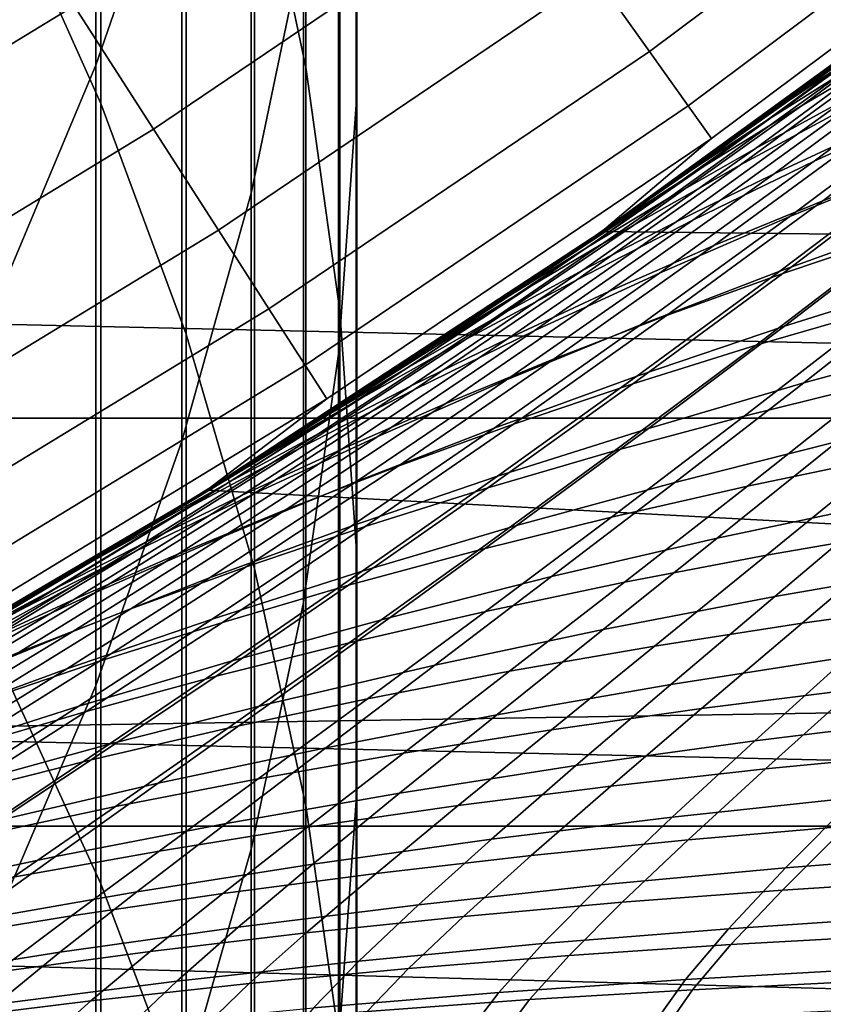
# Model space of a CAD drawing. Header units: metres. Extents: x -28 to 70, y -212 to 28.
# Tile 124 of 239: x 11.19 to 13, y -19.85 to -17.63. Entities that reach past the tile are written whole.
import ezdxf

# ---------------------------------------------------------------- set-up
doc = ezdxf.new("R2010")
doc.units = ezdxf.units.M
doc.layers.add('solid_10_261_102_XXX', color=7, linetype='CONTINUOUS')

msp = doc.modelspace()

# ---------------------------------------------------------------- linework, layer by layer
at = {"layer": 'solid_10_261_102_XXX'}
for points in [[(11.715095, -15.578346, 372.180023), (11.715095, -17.190826, 374.464386), (11.830687, -17.735556, 374.068604), (11.830687, -16.133682, 371.799286)], [(11.14072, -15.601059, 375.619415), (11.14072, -17.307478, 377.901886), (11.369547, -17.81772, 377.50943), (11.369547, -16.121832, 375.241058)], [(11.945621, -15.737458, 368.748413), (11.945621, -17.256145, 371.029724), (11.944586, -17.819605, 370.643402), (11.944586, -16.31126, 368.377625)], [(11.552008, -15.826267, 362.388062), (11.552008, -17.17119, 364.669312), (11.358356, -17.730963, 364.328918), (11.358356, -16.39513, 362.06308)], [(11.825533, -16.027878, 365.364594), (11.825533, -17.454027, 367.639221), (11.707903, -18.01926, 367.273956), (11.707903, -16.602875, 365.014923)], [(11.369547, -16.121832, 375.241058), (11.369547, -17.81772, 377.50943), (11.561213, -18.337496, 377.10965), (11.561213, -16.652332, 374.855621)], [(11.830687, -16.133682, 371.799286), (11.830687, -17.735556, 374.068604), (11.907613, -18.284739, 373.669617), (11.907613, -16.693558, 371.415436)], [(11.944586, -16.31126, 368.377625), (11.944586, -17.819605, 370.643402), (11.904513, -18.382095, 370.257751), (11.904513, -16.884073, 368.007507)], [(11.358356, -16.39513, 362.06308), (11.358356, -17.730963, 364.328918), (11.127584, -18.280367, 363.994812), (11.127584, -16.953455, 361.74411)], [(20.322767, -18.526602, -5), (-21.156691, -17.568279, -5), (-21.94552, -16.572386, -5), (21.156691, -17.568279, -5)], [(11.707903, -16.602875, 365.014923), (11.707903, -18.01926, 367.273956), (11.552008, -18.577923, 366.912964), (11.552008, -17.17119, 364.669312)], [(11.561213, -16.652332, 374.855621), (11.561213, -18.337496, 377.10965), (11.715095, -18.865103, 376.703857), (11.715095, -17.190826, 374.464386)], [(11.907613, -16.693558, 371.415436), (11.907613, -18.284739, 373.669617), (11.945621, -18.83658, 373.268677), (11.945621, -17.256145, 371.029724)], [(11.904513, -16.884073, 368.007507), (11.904513, -18.382095, 370.257751), (11.825533, -18.941776, 369.874023), (11.825533, -17.454027, 367.639221)], [(12.604465, -17.700495, 147.606766), (13.432412, -17.080702, 147.606766), (13.302133, -16.915037, 149.119751), (12.482216, -17.528818, 149.119751)], [(11.48772, -17.875242, 150.623184), (12.325247, -17.308388, 150.623184), (12.133807, -17.039547, 152.1147), (11.309289, -17.597597, 152.1147)], [(12.691803, -17.823143, 146.086594), (13.525487, -17.199055, 146.086594), (13.432412, -17.080702, 147.606766), (12.604465, -17.700495, 147.606766)], [(11.552008, -17.17119, 364.669312), (11.552008, -18.577923, 366.912964), (11.358356, -19.128189, 366.557404), (11.358356, -17.730963, 364.328918)], [(11.715095, -17.190826, 374.464386), (11.715095, -18.865103, 376.703857), (11.830687, -19.398817, 376.293365), (11.830687, -17.735556, 374.068604)], [(12.744092, -17.896572, 144.561661), (13.58121, -17.269915, 144.561661), (13.525487, -17.199055, 146.086594), (12.691803, -17.823143, 146.086594)], [(19.953062, -18.189978), (20.77183, -17.249088), (13.357579, -17.480703), (12.497418, -18.105646)], [(10.459152, -18.115784, 152.1147), (11.309289, -17.597597, 152.1147), (11.09901, -17.270395, 153.591949), (10.264679, -17.778946, 153.591949)], [(11.945621, -17.256145, 371.029724), (11.945621, -18.83658, 373.268677), (11.944586, -19.389277, 372.867126), (11.944586, -17.819605, 370.643402)], [(12.497424, -18.105644, 143.052673), (13.357575, -17.480709, 143.052673), (13.58121, -17.269915, 144.561661), (12.744092, -17.896572, 144.561661)], [(11.14072, -17.307478, 377.901886), (11.14072, -19.075605, 380.136871), (11.369547, -19.574938, 379.730652), (11.369547, -17.81772, 377.50943)], [(11.634023, -18.102892, 149.119751), (12.482216, -17.528818, 149.119751), (12.325247, -17.308388, 150.623184), (11.48772, -17.875242, 150.623184)], [(13.502198, -17.369244, 134.516449), (13.357575, -17.480709, 143.052673), (12.497424, -18.105644, 143.052673), (13.238861, -17.570787, 134.157501)], [(13.113803, -17.67981, 132.788818), (13.498068, -17.389292, 133.349457), (13.308094, -17.523119, 133.68219), (12.915642, -17.813343, 133.112244)], [(13.324764, -17.543379, 132.463409), (12.947087, -17.823208, 131.884201), (13.178998, -17.686018, 131.567886), (13.548685, -17.405067, 132.137177)], [(12.867726, -17.856989, 95.436554), (13.270067, -17.559896, 94.837036), (13.441523, -17.44664, 95.136803), (13.045385, -17.745075, 95.730103)], [(11.825533, -17.454027, 367.639221), (11.825533, -18.941776, 369.874023), (11.707903, -19.496822, 369.4935), (11.707903, -18.01926, 367.273956)], [(12.8332, -17.869219, 94.429886), (12.590551, -18.04101, 94.788567), (12.497418, -18.105646), (13.357579, -17.480703)], [(13.079858, -17.68947, 94.075073), (12.8332, -17.869219, 94.429886), (13.357579, -17.480703)], [(12.843082, -17.919107, 96.642776), (13.232968, -17.632082, 96.024635), (13.430556, -17.51866, 96.31942), (13.046846, -17.807819, 96.930878)], [(11.747965, -18.28019, 147.606766), (12.604465, -17.700495, 147.606766), (12.482216, -17.528818, 149.119751), (11.634023, -18.102892, 149.119751)], [(13.308094, -17.523119, 133.68219), (12.975665, -17.766037, 133.787186), (12.712749, -17.955111, 133.405884), (12.915642, -17.813343, 133.112244)], [(13.308094, -17.523119, 133.68219), (13.238861, -17.570787, 134.157501), (12.975665, -17.766037, 133.787186)], [(13.270067, -17.559896, 94.837036), (12.867726, -17.856989, 95.436554), (12.699909, -17.967165, 95.144753), (13.108657, -17.671076, 94.539101)], [(13.113803, -17.67981, 132.788818), (12.72783, -17.958851, 132.199722), (12.947087, -17.823208, 131.884201), (13.324764, -17.543379, 132.463409)], [(13.178998, -17.686018, 131.567886), (12.809338, -17.955936, 130.969162), (13.06208, -17.819916, 130.663666), (13.423712, -17.548275, 131.251892)], [(13.327425, -17.684658, 130.359543), (12.975502, -17.947626, 129.751572), (13.261203, -17.816786, 129.460892), (13.605511, -17.551123, 130.057831)], [(20.322767, -18.526602, -5), (-20.322767, -18.526602, -5), (-21.156691, -17.568279, -5)], [(12.975665, -17.766037, 133.787186), (13.238861, -17.570787, 134.157501), (12.497424, -18.105644, 143.052673)], [(10.62417, -18.401604, 150.623184), (11.48772, -17.875242, 150.623184), (11.309289, -17.597597, 152.1147), (10.459152, -18.115784, 152.1147)], [(12.885006, -17.975788, 97.855362), (13.260455, -17.697086, 97.218468), (13.483979, -17.587536, 97.504829), (13.11467, -17.86916, 98.134491)], [(12.64909, -18.030317, 96.354881), (13.045385, -17.745075, 95.730103), (13.232968, -17.632082, 96.024635), (12.843082, -17.919107, 96.642776)], [(13.108657, -17.671076, 94.539101), (12.699909, -17.967165, 95.144753), (12.590551, -18.04101, 94.788567), (12.8332, -17.869219, 94.429886)], [(13.108657, -17.671076, 94.539101), (12.8332, -17.869219, 94.429886), (13.079858, -17.68947, 94.075073)], [(12.995277, -18.036551, 99.066605), (13.35404, -17.76465, 98.411736), (13.603159, -17.662836, 98.686424), (13.250454, -17.938345, 99.333458)], [(12.72783, -17.958851, 132.199722), (13.113803, -17.67981, 132.788818), (12.915642, -17.813343, 133.112244), (12.521076, -18.091957, 132.513351)], [(12.947087, -17.823208, 131.884201), (12.569061, -18.091759, 131.274963), (12.809338, -17.955936, 130.969162), (13.178998, -17.686018, 131.567886)], [(12.664986, -18.083929, 97.575027), (13.046846, -17.807819, 96.930878), (13.260455, -17.697086, 97.218468), (12.885006, -17.975788, 97.855362)], [(13.06208, -17.819916, 130.663666), (12.702157, -18.080513, 130.044571), (12.975502, -17.947626, 129.751572), (13.327425, -17.684658, 130.359543)], [(13.261203, -17.816786, 129.460892), (12.920513, -18.071774, 128.832443), (13.226135, -17.947214, 128.556702), (13.559355, -17.688885, 129.173538)], [(11.829368, -18.406857, 146.086594), (12.691803, -17.823143, 146.086594), (12.604465, -17.700495, 147.606766), (11.747965, -18.28019, 147.606766)], [(11.358356, -17.730963, 364.328918), (11.358356, -19.128189, 366.557404), (11.127584, -19.668262, 366.208435), (11.127584, -18.280367, 363.994812)], [(11.830687, -17.735556, 374.068604), (11.830687, -19.398817, 376.293365), (11.907613, -19.936897, 375.879486), (11.907613, -18.284739, 373.669617)], [(12.464796, -18.140818, 96.067886), (12.867726, -17.856989, 95.436554), (13.045385, -17.745075, 95.730103), (12.64909, -18.030317, 96.354881)], [(12.712749, -17.955111, 133.405884), (12.975665, -17.766037, 133.787186), (12.497424, -18.105644, 143.052673)], [(12.749531, -18.137735, 98.797287), (13.11467, -17.86916, 98.134491), (13.35404, -17.76465, 98.411736), (12.995277, -18.036551, 99.066605)], [(12.454545, -18.192982, 97.294151), (12.843082, -17.919107, 96.642776), (13.046846, -17.807819, 96.930878), (12.664986, -18.083929, 97.575027)], [(11.369547, -17.81772, 377.50943), (11.369547, -19.574938, 379.730652), (11.561213, -20.083599, 379.316803), (11.561213, -18.337496, 377.10965)], [(11.878104, -18.482691, 144.561661), (12.744092, -17.896572, 144.561661), (12.691803, -17.823143, 146.086594), (11.829368, -18.406857, 146.086594)], [(11.944586, -17.819605, 370.643402), (11.944586, -19.389277, 372.867126), (11.904513, -19.941023, 372.466248), (11.904513, -18.382095, 370.257751)], [(12.72783, -17.958851, 132.199722), (12.341112, -18.226421, 131.580032), (12.569061, -18.091759, 131.274963), (12.947087, -17.823208, 131.884201)], [(12.809338, -17.955936, 130.969162), (12.441042, -18.214521, 130.338913), (12.702157, -18.080513, 130.044571), (13.06208, -17.819916, 130.663666)], [(12.915642, -17.813343, 133.112244), (12.712749, -17.955111, 133.405884), (12.45046, -18.137972, 133.012466)], [(12.521076, -18.091957, 132.513351), (12.915642, -17.813343, 133.112244), (12.45046, -18.137972, 133.012466)], [(12.975502, -17.947626, 129.751572), (12.626919, -18.199574, 129.111389), (12.920513, -18.071774, 128.832443), (13.261203, -17.816786, 129.460892)], [(13.226135, -17.947214, 128.556702), (12.898055, -18.194927, 127.907143), (13.222766, -18.078186, 127.647667), (13.543609, -17.8265, 128.285065)], [(12.904598, -18.200562, 100.013237), (13.250454, -17.938345, 99.333458), (13.514917, -17.843498, 99.597206), (13.175296, -18.109627, 100.268372)], [(12.867726, -17.856989, 95.436554), (12.464796, -18.140818, 96.067886), (12.290129, -18.249979, 95.782524), (12.699909, -17.967165, 95.144753)], [(12.513181, -18.241354, 98.526138), (12.885006, -17.975788, 97.855362), (13.11467, -17.86916, 98.134491), (12.749531, -18.137735, 98.797287)], [(10.759475, -18.635958, 149.119751), (11.634023, -18.102892, 149.119751), (11.48772, -17.875242, 150.623184), (10.62417, -18.401604, 150.623184)], [(11.608086, -18.688295, 143.052673), (12.497424, -18.105644, 143.052673), (12.744092, -17.896572, 144.561661), (11.878104, -18.482691, 144.561661)], [(12.253622, -18.302345, 97.01342), (12.64909, -18.030317, 96.354881), (12.843082, -17.919107, 96.642776), (12.454545, -18.192982, 97.294151)], [(12.642832, -18.295105, 99.755127), (12.995277, -18.036551, 99.066605), (13.250454, -17.938345, 99.333458), (12.904598, -18.200562, 100.013237)], [(12.712749, -17.955111, 133.405884), (12.497424, -18.105644, 143.052673), (11.608086, -18.688295, 143.052673), (12.45046, -18.137972, 133.012466)], [(12.72783, -17.958851, 132.199722), (12.521076, -18.091957, 132.513351), (11.928427, -18.485472, 132.189301), (12.125354, -18.358963, 131.883301)], [(12.72783, -17.958851, 132.199722), (12.125354, -18.358963, 131.883301), (12.341112, -18.226421, 131.580032)], [(12.569061, -18.091759, 131.274963), (12.192033, -18.34873, 130.633575), (12.441042, -18.214521, 130.338913), (12.809338, -17.955936, 130.969162)], [(12.702157, -18.080513, 130.044571), (12.345268, -18.329767, 129.392563), (12.626919, -18.199574, 129.111389), (12.975502, -17.947626, 129.751572)], [(12.920513, -18.071774, 128.832443), (12.584733, -18.315783, 128.170547), (12.898055, -18.194927, 127.907143), (13.226135, -17.947214, 128.556702)], [(12.699909, -17.967165, 95.144753), (12.290129, -18.249979, 95.782524), (12.114834, -18.363846, 95.522018), (12.351601, -18.205439, 95.151833)], [(12.286176, -18.34684, 98.253784), (12.664986, -18.083929, 97.575027), (12.885006, -17.975788, 97.855362), (12.513181, -18.241354, 98.526138)], [(12.699909, -17.967165, 95.144753), (12.351601, -18.205439, 95.151833), (12.590551, -18.04101, 94.788567)], [(13.222766, -18.078186, 127.647667), (12.908507, -18.319309, 126.97641), (13.251207, -18.211676, 126.734436), (13.55855, -17.965984, 127.392998)], [(11.707903, -18.01926, 367.273956), (11.707903, -19.496822, 369.4935), (11.552008, -20.045416, 369.117371), (11.552008, -18.577923, 366.912964)], [(12.84489, -18.362034, 100.972237), (13.175296, -18.109627, 100.268372), (13.454692, -18.02256, 100.519951), (13.130595, -18.279127, 101.214378)], [(12.062154, -18.411417, 96.733505), (12.464796, -18.140818, 96.067886), (12.64909, -18.030317, 96.354881), (12.253622, -18.302345, 97.01342)], [(12.590551, -18.04101, 94.788567), (12.351601, -18.205439, 95.151833), (12.497418, -18.105646)], [(12.390146, -18.39292, 99.494637), (12.749531, -18.137735, 98.797287), (12.995277, -18.036551, 99.066605), (12.642832, -18.295105, 99.755127)], [(12.626919, -18.199574, 129.111389), (12.282986, -18.440201, 128.436996), (12.584733, -18.315783, 128.170547), (12.920513, -18.071774, 128.832443)], [(12.521076, -18.091957, 132.513351), (12.188748, -18.314869, 132.606674), (11.928427, -18.485472, 132.189301)], [(12.341112, -18.226421, 131.580032), (11.955004, -18.482212, 130.927567), (12.192033, -18.34873, 130.633575), (12.569061, -18.091759, 131.274963)], [(12.06846, -18.453623, 97.980865), (12.454545, -18.192982, 97.294151), (12.664986, -18.083929, 97.575027), (12.286176, -18.34684, 98.253784)], [(12.441042, -18.214521, 130.338913), (12.07545, -18.461475, 129.675049), (12.345268, -18.329767, 129.392563), (12.702157, -18.080513, 130.044571)], [(12.521076, -18.091957, 132.513351), (12.45046, -18.137972, 133.012466), (12.188748, -18.314869, 132.606674)], [(12.898055, -18.194927, 127.907143), (12.576383, -18.431715, 127.222939), (12.908507, -18.319309, 126.97641), (13.222766, -18.078186, 127.647667)], [(10.864852, -18.818476, 147.606766), (11.747965, -18.28019, 147.606766), (11.634023, -18.102892, 149.119751), (10.759475, -18.635958, 149.119751)], [(11.880599, -18.516245, 95.898712), (11.648225, -18.663303, 96.283768), (11.608069, -18.688303), (12.497418, -18.105646)], [(19.091707, -19.092056), (19.953062, -18.189978), (12.497418, -18.105646), (11.608069, -18.688303)], [(12.114834, -18.363846, 95.522018), (11.880599, -18.516245, 95.898712), (12.497418, -18.105646)], [(12.351601, -18.205439, 95.151833), (12.114834, -18.363846, 95.522018), (12.497418, -18.105646)], [(12.567492, -18.44902, 100.726715), (12.904598, -18.200562, 100.013237), (13.175296, -18.109627, 100.268372), (12.84489, -18.362034, 100.972237)], [(13.251207, -18.211676, 126.734436), (12.951816, -18.446842, 126.040947), (13.311271, -18.349451, 125.817558), (13.60416, -18.109184, 126.497841)], [(12.188748, -18.314869, 132.606674), (12.45046, -18.137972, 133.012466), (11.608086, -18.688295, 143.052673)], [(12.146518, -18.493498, 99.232361), (12.513181, -18.241354, 98.526138), (12.749531, -18.137735, 98.797287), (12.390146, -18.39292, 99.494637)], [(12.464796, -18.140818, 96.067886), (12.062154, -18.411417, 96.733505), (11.880076, -18.519594, 96.455078), (12.290129, -18.249979, 95.782524)], [(11.859983, -18.561136, 97.708015), (12.253622, -18.302345, 97.01342), (12.454545, -18.192982, 97.294151), (12.06846, -18.453623, 97.980865)], [(12.345268, -18.329767, 129.392563), (11.99274, -18.567379, 128.705612), (12.282986, -18.440201, 128.436996), (12.626919, -18.199574, 129.111389)], [(12.584733, -18.315783, 128.170547), (12.255154, -18.548513, 127.473213), (12.576383, -18.431715, 127.222939), (12.898055, -18.194927, 127.907143)], [(12.298641, -18.539871, 100.47834), (12.642832, -18.295105, 99.755127), (12.904598, -18.200562, 100.013237), (12.567492, -18.44902, 100.726715)], [(12.817984, -18.521494, 101.941292), (13.130595, -18.279127, 101.214378), (13.42437, -18.20052, 101.452576), (13.118033, -18.447214, 102.169189)], [(12.341112, -18.226421, 131.580032), (12.125354, -18.358963, 131.883301), (11.669904, -18.649754, 131.760254), (11.729831, -18.614048, 131.219879)], [(12.341112, -18.226421, 131.580032), (11.729831, -18.614048, 131.219879), (11.955004, -18.482212, 130.927567)], [(12.192033, -18.34873, 130.633575), (11.817351, -18.593819, 129.957901), (12.07545, -18.461475, 129.675049), (12.441042, -18.214521, 130.338913)], [(12.908507, -18.319309, 126.97641), (12.602082, -18.549553, 126.269409), (12.951816, -18.446842, 126.040947), (13.251207, -18.211676, 126.734436)], [(12.290129, -18.249979, 95.782524), (11.880076, -18.519594, 96.455078), (11.880599, -18.516245, 95.898712), (12.114834, -18.363846, 95.522018)], [(11.911903, -18.596308, 98.968887), (12.286176, -18.34684, 98.253784), (12.513181, -18.241354, 98.526138), (12.146518, -18.493498, 99.232361)], [(10.940136, -18.948872, 146.086594), (11.829368, -18.406857, 146.086594), (11.747965, -18.28019, 147.606766), (10.864852, -18.818476, 147.606766)], [(11.907613, -18.284739, 373.669617), (11.907613, -19.936897, 375.879486), (11.945621, -20.477581, 375.463623), (11.945621, -18.83658, 373.268677)], [(12.038488, -18.634281, 100.227676), (12.390146, -18.39292, 99.494637), (12.642832, -18.295105, 99.755127), (12.298641, -18.539871, 100.47834)], [(12.525582, -18.600235, 101.709663), (12.84489, -18.362034, 100.972237), (13.130595, -18.279127, 101.214378), (12.817984, -18.521494, 101.941292)], [(11.928427, -18.485472, 132.189301), (12.188748, -18.314869, 132.606674), (11.608086, -18.688295, 143.052673)], [(11.660691, -18.668816, 97.435867), (12.062154, -18.411417, 96.733505), (12.253622, -18.302345, 97.01342), (11.859983, -18.561136, 97.708015)], [(12.282986, -18.440201, 128.436996), (11.945012, -18.669205, 127.726395), (12.255154, -18.548513, 127.473213), (12.584733, -18.315783, 128.170547)], [(11.561213, -18.337496, 377.10965), (11.561213, -20.083599, 379.316803), (11.715095, -20.599924, 378.896759), (11.715095, -18.865103, 376.703857)], [(12.07545, -18.461475, 129.675049), (11.713899, -18.696495, 128.975525), (11.99274, -18.567379, 128.705612), (12.345268, -18.329767, 129.392563)], [(12.576383, -18.431715, 127.222939), (12.262393, -18.657265, 126.502174), (12.602082, -18.549553, 126.269409), (12.908507, -18.319309, 126.97641)], [(11.955004, -18.482212, 130.927567), (11.570859, -18.725918, 130.240158), (11.817351, -18.593819, 129.957901), (12.192033, -18.34873, 130.633575)], [(12.125354, -18.358963, 131.883301), (11.928427, -18.485472, 132.189301), (11.669904, -18.649754, 131.760254)], [(11.686261, -18.700827, 98.704796), (12.06846, -18.453623, 97.980865), (12.286176, -18.34684, 98.253784), (11.911903, -18.596308, 98.968887)], [(12.241068, -18.683262, 101.474815), (12.567492, -18.44902, 100.726715), (12.84489, -18.362034, 100.972237), (12.525582, -18.600235, 101.709663)], [(12.951816, -18.446842, 126.040947), (12.662037, -18.67098, 125.310966), (13.028029, -18.579018, 125.101593), (13.311271, -18.349451, 125.817558)], [(11.904513, -18.382095, 370.257751), (11.904513, -19.941023, 372.466248), (11.825533, -20.490015, 372.067383), (11.825533, -18.941776, 369.874023)], [(12.825397, -18.679167, 102.917786), (13.118033, -18.447214, 102.169189), (13.425492, -18.377575, 102.39286), (13.138983, -18.613928, 103.130302)], [(10.985209, -19.026939, 144.561661), (11.878104, -18.482691, 144.561661), (11.829368, -18.406857, 146.086594), (10.940136, -18.948872, 146.086594)], [(11.787021, -18.731789, 99.975258), (12.146518, -18.493498, 99.232361), (12.390146, -18.39292, 99.494637), (12.038488, -18.634281, 100.227676)], [(12.062154, -18.411417, 96.733505), (11.660691, -18.668816, 97.435867), (11.470531, -18.776089, 97.165062), (11.880076, -18.519594, 96.455078)], [(11.99274, -18.567379, 128.705612), (11.645898, -18.793049, 127.981682), (11.945012, -18.669205, 127.726395), (12.282986, -18.440201, 128.436996)], [(12.255154, -18.548513, 127.473213), (11.933072, -18.769655, 126.738495), (12.262393, -18.657265, 126.502174), (12.576383, -18.431715, 127.222939)], [(11.964681, -18.770393, 101.237259), (12.298641, -18.539871, 100.47834), (12.567492, -18.44902, 100.726715), (12.241068, -18.683262, 101.474815)], [(12.602082, -18.549553, 126.269409), (12.3052, -18.768435, 125.525101), (12.662037, -18.67098, 125.310966), (12.951816, -18.446842, 126.040947)], [(12.518769, -18.749149, 102.701309), (12.817984, -18.521494, 101.941292), (13.118033, -18.447214, 102.169189), (12.825397, -18.679167, 102.917786)], [(11.817351, -18.593819, 129.957901), (11.446362, -18.826721, 129.245819), (11.713899, -18.696495, 128.975525), (12.07545, -18.461475, 129.675049)], [(11.469546, -18.806524, 98.440697), (11.859983, -18.561136, 97.708015), (12.06846, -18.453623, 97.980865), (11.686261, -18.700827, 98.704796)], [(10.691635, -19.227297, 143.052673), (11.608086, -18.688295, 143.052673), (11.878104, -18.482691, 144.561661), (10.985209, -19.026939, 144.561661)], [(11.955004, -18.482212, 130.927567), (11.729831, -18.614048, 131.219879), (11.161044, -18.958668, 130.871445), (11.335863, -18.856899, 130.520874)], [(11.955004, -18.482212, 130.927567), (11.335863, -18.856899, 130.520874), (11.570859, -18.725918, 130.240158)], [(11.544206, -18.831911, 99.721642), (11.911903, -18.596308, 98.968887), (12.146518, -18.493498, 99.232361), (11.787021, -18.731789, 99.975258)], [(11.669904, -18.649754, 131.760254), (11.928427, -18.485472, 132.189301), (11.608086, -18.688295, 143.052673)], [(13.028029, -18.579018, 125.101593), (12.756867, -18.79698, 124.348846), (13.137587, -18.716564, 124.159286), (13.402855, -18.492804, 124.897675)], [(11.880076, -18.519594, 96.455078), (11.648225, -18.663303, 96.283768), (11.880599, -18.516245, 95.898712)], [(19.445427, -19.445444, -5), (-19.445427, -19.445444, -5), (-20.322767, -18.526602, -5)], [(20.322767, -18.526602, -5), (19.445427, -19.445444, -5), (-20.322767, -18.526602, -5)], [(11.880076, -18.519594, 96.455078), (11.470531, -18.776089, 97.165062), (11.417392, -18.805403, 96.677689), (11.648225, -18.663303, 96.283768)], [(11.696575, -18.861376, 100.99749), (12.038488, -18.634281, 100.227676), (12.298641, -18.539871, 100.47834), (11.964681, -18.770393, 101.237259)], [(12.21934, -18.823744, 102.481331), (12.525582, -18.600235, 101.709663), (12.817984, -18.521494, 101.941292), (12.518769, -18.749149, 102.701309)], [(11.261717, -18.912872, 98.177177), (11.660691, -18.668816, 97.435867), (11.859983, -18.561136, 97.708015), (11.469546, -18.806524, 98.440697)], [(11.945012, -18.669205, 127.726395), (11.614313, -18.886284, 126.977592), (11.933072, -18.769655, 126.738495), (12.255154, -18.548513, 127.473213)], [(12.262393, -18.657265, 126.502174), (11.957843, -18.871119, 125.743286), (12.3052, -18.768435, 125.525101), (12.602082, -18.549553, 126.269409)], [(12.868473, -18.834879, 103.898613), (13.138983, -18.613928, 103.130302), (13.45929, -18.553566, 103.338387), (13.194622, -18.778879, 104.094696)], [(11.713899, -18.696495, 128.975525), (11.357728, -18.919281, 128.238235), (11.645898, -18.793049, 127.981682), (11.99274, -18.567379, 128.705612)], [(11.552008, -18.577923, 366.912964), (11.552008, -20.045416, 369.117371), (11.358356, -20.585764, 368.746918), (11.358356, -19.128189, 366.557404)], [(12.662037, -18.67098, 125.310966), (12.384386, -18.883242, 124.54348), (12.756867, -18.79698, 124.348846), (13.028029, -18.579018, 125.101593)], [(11.570859, -18.725918, 130.240158), (11.190032, -18.957232, 129.51564), (11.446362, -18.826721, 129.245819), (11.817351, -18.593819, 129.957901)], [(11.310011, -18.934164, 99.467369), (11.686261, -18.700827, 98.704796), (11.911903, -18.596308, 98.968887), (11.544206, -18.831911, 99.721642)], [(11.927346, -18.902811, 102.258316), (12.241068, -18.683262, 101.474815), (12.525582, -18.600235, 101.709663), (12.21934, -18.823744, 102.481331)], [(11.729831, -18.614048, 131.219879), (11.41345, -18.807795, 131.319946), (11.161044, -18.958668, 130.871445)], [(11.729831, -18.614048, 131.219879), (11.669904, -18.649754, 131.760254), (11.41345, -18.807795, 131.319946)], [(12.548573, -18.8958, 103.698418), (12.825397, -18.679167, 102.917786), (13.138983, -18.613928, 103.130302), (12.868473, -18.834879, 103.898613)], [(11.669904, -18.649754, 131.760254), (11.608086, -18.688295, 143.052673), (10.691635, -19.227297, 143.052673), (11.41345, -18.807795, 131.319946)], [(11.43675, -18.95579, 100.756012), (11.787021, -18.731789, 99.975258), (12.038488, -18.634281, 100.227676), (11.696575, -18.861376, 100.99749)], [(13.137587, -18.716564, 124.159286), (12.88675, -18.927988, 123.383728), (13.280494, -18.859636, 123.214417), (13.526223, -18.642191, 123.975433)], [(11.660691, -18.668816, 97.435867), (11.261717, -18.912872, 98.177177), (11.06273, -19.019346, 97.914818), (11.470531, -18.776089, 97.165062)], [(11.645898, -18.793049, 127.981682), (11.306073, -19.006477, 127.218719), (11.614313, -18.886284, 126.977592), (11.945012, -18.669205, 127.726395)], [(11.648225, -18.663303, 96.283768), (11.417392, -18.805403, 96.677689), (11.608069, -18.688303)], [(11.933072, -18.769655, 126.738495), (11.620287, -18.978771, 125.964821), (11.957843, -18.871119, 125.743286), (12.262393, -18.657265, 126.502174)], [(12.3052, -18.768435, 125.525101), (12.020465, -18.975155, 124.742538), (12.384386, -18.883242, 124.54348), (12.662037, -18.67098, 125.310966)], [(10.960923, -19.075068, 97.495476), (10.735323, -19.202938, 97.920609), (10.69161, -19.227308), (11.608069, -18.688303)], [(19.091707, -19.092056), (11.608069, -18.688303), (10.69161, -19.227308)], [(11.188327, -18.942581, 97.081047), (10.960923, -19.075068, 97.495476), (11.608069, -18.688303)], [(11.417392, -18.805403, 96.677689), (11.188327, -18.942581, 97.081047), (11.608069, -18.688303)], [(11.643026, -18.986219, 102.032715), (11.964681, -18.770393, 101.237259), (12.241068, -18.683262, 101.474815), (11.927346, -18.902811, 102.258316)], [(12.235159, -18.96155, 103.49453), (12.518769, -18.749149, 102.701309), (12.825397, -18.679167, 102.917786), (12.548573, -18.8958, 103.698418)], [(11.446362, -18.826721, 129.245819), (11.080416, -19.047136, 128.495224), (11.357728, -18.919281, 128.238235), (11.713899, -18.696495, 128.975525)], [(11.084402, -19.038067, 99.21299), (11.469546, -18.806524, 98.440697), (11.686261, -18.700827, 98.704796), (11.310011, -18.934164, 99.467369)], [(12.756867, -18.79698, 124.348846), (12.500308, -19.002394, 123.558289), (12.88675, -18.927988, 123.383728), (13.137587, -18.716564, 124.159286)], [(11.190032, -18.957232, 129.51564), (11.570859, -18.725918, 130.240158), (11.335863, -18.856899, 130.520874), (10.944809, -19.087202, 129.784088)], [(11.185183, -19.053204, 100.513329), (11.544206, -18.831911, 99.721642), (11.787021, -18.731789, 99.975258), (11.43675, -18.95579, 100.756012)], [(12.948104, -18.988049, 104.880608), (13.194622, -18.778879, 104.094696), (13.526784, -18.72789, 104.286255), (13.285688, -18.941261, 105.059372)], [(11.928463, -19.032038, 103.287369), (12.21934, -18.823744, 102.481331), (12.518769, -18.749149, 102.701309), (12.235159, -18.96155, 103.49453)], [(11.470531, -18.776089, 97.165062), (11.06273, -19.019346, 97.914818), (10.960923, -19.075068, 97.495476), (11.188327, -18.942581, 97.081047)], [(11.470531, -18.776089, 97.165062), (11.188327, -18.942581, 97.081047), (11.417392, -18.805403, 96.677689)], [(11.614313, -18.886284, 126.977592), (11.292733, -19.091015, 126.189011), (11.620287, -18.978771, 125.964821), (11.933072, -18.769655, 126.738495)], [(11.36654, -19.073757, 101.805), (11.696575, -18.861376, 100.99749), (11.964681, -18.770393, 101.237259), (11.643026, -18.986219, 102.032715)], [(11.957843, -18.871119, 125.743286), (11.665422, -19.072523, 124.945396), (12.020465, -18.975155, 124.742538), (12.3052, -18.768435, 125.525101)], [(12.616047, -19.03982, 104.697685), (12.868473, -18.834879, 103.898613), (13.194622, -18.778879, 104.094696), (12.948104, -18.988049, 104.880608)], [(11.357728, -18.919281, 128.238235), (11.008281, -19.129534, 127.461105), (11.306073, -19.006477, 127.218719), (11.645898, -18.793049, 127.981682)], [(12.384386, -18.883242, 124.54348), (12.121481, -19.082733, 123.737526), (12.500308, -19.002394, 123.558289), (12.756867, -18.79698, 124.348846)], [(11.446362, -18.826721, 129.245819), (11.190032, -18.957232, 129.51564), (10.558024, -19.304644, 129.007278), (10.813876, -19.175844, 128.751862)], [(11.161044, -18.958668, 130.871445), (11.41345, -18.807795, 131.319946), (10.691635, -19.227297, 143.052673)], [(10.813876, -19.175844, 128.751862), (11.080416, -19.047136, 128.495224), (11.446362, -18.826721, 129.245819)], [(10.867348, -19.143131, 98.959061), (11.261717, -18.912872, 98.177177), (11.469546, -18.806524, 98.440697), (11.084402, -19.038067, 99.21299)], [(11.628722, -19.107178, 103.077354), (11.927346, -18.902811, 102.258316), (12.21934, -18.823744, 102.481331), (11.928463, -19.032038, 103.287369)], [(10.941849, -19.153183, 100.269951), (11.310011, -18.934164, 99.467369), (11.544206, -18.831911, 99.721642), (11.185183, -19.053204, 100.513329)], [(11.945621, -18.83658, 373.268677), (11.945621, -20.477581, 375.463623), (11.944586, -21.019104, 375.047119), (11.944586, -19.389277, 372.867126)], [(12.289746, -19.096531, 104.510986), (12.548573, -18.8958, 103.698418), (12.868473, -18.834879, 103.898613), (12.616047, -19.03982, 104.697685)], [(11.335863, -18.856899, 130.520874), (11.161044, -18.958668, 130.871445), (10.912561, -19.102774, 130.413956)], [(10.944809, -19.087202, 129.784088), (11.335863, -18.856899, 130.520874), (10.912561, -19.102774, 130.413956)], [(11.097892, -19.165058, 101.575623), (11.43675, -18.95579, 100.756012), (11.696575, -18.861376, 100.99749), (11.36654, -19.073757, 101.805)], [(11.620287, -18.978771, 125.964821), (11.31958, -19.175154, 125.151405), (11.665422, -19.072523, 124.945396), (11.957843, -18.871119, 125.743286)], [(11.715095, -18.865103, 376.703857), (11.715095, -20.599924, 378.896759), (11.830687, -21.122227, 378.471832), (11.830687, -19.398817, 376.293365)], [(12.88675, -18.927988, 123.383728), (12.652897, -19.125961, 122.570251), (13.051469, -19.063759, 122.416031), (13.280494, -18.859636, 123.214417)], [(11.306073, -19.006477, 127.218719), (10.975149, -19.207251, 126.415161), (11.292733, -19.091015, 126.189011), (11.614313, -18.886284, 126.977592)], [(12.020465, -18.975155, 124.742538), (11.750584, -19.168875, 123.92086), (12.121481, -19.082733, 123.737526), (12.384386, -18.883242, 124.54348)], [(11.261717, -18.912872, 98.177177), (10.867348, -19.143131, 98.959061), (10.658813, -19.24888, 98.706116), (11.06273, -19.019346, 97.914818)], [(11.33617, -19.186876, 102.864906), (11.643026, -18.986219, 102.032715), (11.927346, -18.902811, 102.258316), (11.628722, -19.107178, 103.077354)], [(11.969432, -19.158136, 104.320885), (12.235159, -18.96155, 103.49453), (12.548573, -18.8958, 103.698418), (12.289746, -19.096531, 104.510986)], [(10.706725, -19.255291, 100.026382), (11.084402, -19.038067, 99.21299), (11.310011, -18.934164, 99.467369), (10.941849, -19.153183, 100.269951)], [(11.080416, -19.047136, 128.495224), (10.720863, -19.254759, 127.703995), (11.008281, -19.129534, 127.461105), (11.357728, -18.919281, 128.238235)], [(12.500308, -19.002394, 123.558289), (12.260983, -19.194221, 122.729256), (12.652897, -19.125961, 122.570251), (12.88675, -18.927988, 123.383728)], [(11.190032, -18.957232, 129.51564), (10.944809, -19.087202, 129.784088), (10.431946, -19.369423, 129.481628), (10.558024, -19.304644, 129.007278)], [(10.83707, -19.259743, 101.345039), (11.185183, -19.053204, 100.513329), (11.43675, -18.95579, 100.756012), (11.097892, -19.165058, 101.575623)], [(11.825533, -18.941776, 369.874023), (11.825533, -20.490015, 372.067383), (11.707903, -21.034458, 371.671814), (11.707903, -19.496822, 369.4935)], [(12.721743, -19.180414, 105.695892), (12.948104, -18.988049, 104.880608), (13.285688, -18.941261, 105.059372), (13.064703, -19.137648, 105.86068)], [(11.292733, -19.091015, 126.189011), (10.983139, -19.282734, 125.359924), (11.31958, -19.175154, 125.151405), (11.620287, -18.978771, 125.964821)], [(11.665422, -19.072523, 124.945396), (11.387934, -19.260695, 124.107719), (11.750584, -19.168875, 123.92086), (12.020465, -18.975155, 124.742538)], [(11.655334, -19.224594, 104.127739), (11.928463, -19.032038, 103.287369), (12.235159, -18.96155, 103.49453), (11.969432, -19.158136, 104.320885)], [(11.050969, -19.270971, 102.650436), (11.36654, -19.073757, 101.805), (11.643026, -18.986219, 102.032715), (11.33617, -19.186876, 102.864906)], [(12.121481, -19.082733, 123.737526), (11.876035, -19.268484, 122.892517), (12.260983, -19.194221, 122.729256), (12.500308, -19.002394, 123.558289)], [(12.383807, -19.228119, 105.527336), (12.616047, -19.03982, 104.697685), (12.948104, -18.988049, 104.880608), (12.721743, -19.180414, 105.695892)], [(11.008281, -19.129534, 127.461105), (10.667479, -19.326855, 126.642563), (10.975149, -19.207251, 126.415161), (11.306073, -19.006477, 127.218719)], [(13.051469, -19.063759, 122.416031), (12.842204, -19.252773, 121.581238), (13.250982, -19.202724, 121.447357), (13.456392, -19.007668, 122.267097)], [(11.347683, -19.295858, 103.931946), (11.628722, -19.107178, 103.077354), (11.928463, -19.032038, 103.287369), (11.655334, -19.224594, 104.127739)], [(12.051117, -19.280764, 105.355324), (12.289746, -19.096531, 104.510986), (12.616047, -19.03982, 104.697685), (12.383807, -19.228119, 105.527336)], [(12.652897, -19.125961, 122.570251), (12.439125, -19.308847, 121.719856), (12.842204, -19.252773, 121.581238), (13.051469, -19.063759, 122.416031)], [(18.189608, -19.953398), (19.091707, -19.092056), (10.69161, -19.227308), (9.750185, -19.721405)], [(10.975149, -19.207251, 126.415161), (10.656083, -19.394749, 125.570335), (10.983139, -19.282734, 125.359924), (11.292733, -19.091015, 126.189011)], [(10.773133, -19.359154, 102.434364), (11.097892, -19.165058, 101.575623), (11.36654, -19.073757, 101.805), (11.050969, -19.270971, 102.650436)], [(11.31958, -19.175154, 125.151405), (11.033844, -19.358063, 124.297516), (11.387934, -19.260695, 124.107719), (11.665422, -19.072523, 124.945396)], [(11.14072, -19.075605, 380.136871), (11.14072, -20.904119, 382.322754), (11.369547, -21.39217, 381.903015), (11.369547, -19.574938, 379.730652)], [(11.750584, -19.168875, 123.92086), (11.498359, -19.348694, 123.059532), (11.876035, -19.268484, 122.892517), (12.121481, -19.082733, 123.737526)], [(11.046708, -19.371885, 103.733856), (11.33617, -19.186876, 102.864906), (11.628722, -19.107178, 103.077354), (11.347683, -19.295858, 103.931946)], [(11.723895, -19.338346, 105.180206), (11.969432, -19.158136, 104.320885), (12.289746, -19.096531, 104.510986), (12.051117, -19.280764, 105.355324)], [(12.865888, -19.316256, 106.689255), (13.064703, -19.137648, 105.86068), (13.412464, -19.099815, 106.021362), (13.218364, -19.282116, 106.835251)], [(11.358356, -19.128189, 366.557404), (11.358356, -20.585764, 368.746918), (11.127584, -21.116104, 368.383301), (11.127584, -19.668262, 366.208435)], [(12.260983, -19.194221, 122.729256), (12.042043, -19.370962, 121.86277), (12.439125, -19.308847, 121.719856), (12.652897, -19.125961, 122.570251)], [(12.517707, -19.355219, 106.539597), (12.721743, -19.180414, 105.695892), (13.064703, -19.137648, 105.86068), (12.865888, -19.316256, 106.689255)], [(11.402364, -19.400875, 105.002304), (11.655334, -19.224594, 104.127739), (11.969432, -19.158136, 104.320885), (11.723895, -19.338346, 105.180206)], [(10.983139, -19.282734, 125.359924), (10.688519, -19.460749, 124.489693), (11.033844, -19.358063, 124.297516), (11.31958, -19.175154, 125.151405)], [(11.387934, -19.260695, 124.107719), (11.128263, -19.434793, 123.22979), (11.498359, -19.348694, 123.059532), (11.750584, -19.168875, 123.92086)], [(12.174033, -19.399055, 106.386543), (12.383807, -19.228119, 105.527336), (12.721743, -19.180414, 105.695892), (12.517707, -19.355219, 106.539597)], [(10.752568, -19.452559, 103.533859), (11.050969, -19.270971, 102.650436), (11.33617, -19.186876, 102.864906), (11.046708, -19.371885, 103.733856)], [(11.876035, -19.268484, 122.892517), (11.651251, -19.439138, 122.009521), (12.042043, -19.370962, 121.86277), (12.260983, -19.194221, 122.729256)], [(12.842204, -19.252773, 121.581238), (12.65593, -19.424723, 120.71154), (13.068188, -19.380524, 120.593193), (13.250982, -19.202724, 121.447357)], [(11.086745, -19.468346, 104.821945), (11.347683, -19.295858, 103.931946), (11.655334, -19.224594, 104.127739), (11.402364, -19.400875, 105.002304)], [(11.83508, -19.447813, 106.230392), (12.051117, -19.280764, 105.355324), (12.383807, -19.228119, 105.527336), (12.174033, -19.399055, 106.386543)], [(11.033844, -19.358063, 124.297516), (10.766055, -19.52673, 123.402779), (11.128263, -19.434793, 123.22979), (11.387934, -19.260695, 124.107719)], [(11.498359, -19.348694, 123.059532), (11.267048, -19.513391, 122.159676), (11.651251, -19.439138, 122.009521), (11.876035, -19.268484, 122.892517)], [(12.439125, -19.308847, 121.719856), (12.248704, -19.474844, 120.834076), (12.65593, -19.424723, 120.71154), (12.842204, -19.252773, 121.581238)], [(11.50106, -19.501537, 106.071434), (11.723895, -19.338346, 105.180206), (12.051117, -19.280764, 105.355324), (11.83508, -19.447813, 106.230392)], [(12.69138, -19.476231, 107.543793), (12.865888, -19.316256, 106.689255), (13.218364, -19.282116, 106.835251), (13.048291, -19.44552, 107.674011)], [(10.777262, -19.540764, 104.639465), (11.046708, -19.371885, 103.733856), (11.347683, -19.295858, 103.931946), (11.086745, -19.468346, 104.821945)], [(12.042043, -19.370962, 121.86277), (11.846793, -19.530979, 120.960403), (12.248704, -19.474844, 120.834076), (12.439125, -19.308847, 121.719856)], [(12.338248, -19.511642, 107.410339), (12.517707, -19.355219, 106.539597), (12.865888, -19.316256, 106.689255), (12.69138, -19.476231, 107.543793)], [(11.128263, -19.434793, 123.22979), (10.889729, -19.59374, 122.312775), (11.267048, -19.513391, 122.159676), (11.498359, -19.348694, 123.059532)], [(11.172184, -19.56028, 105.90995), (11.402364, -19.400875, 105.002304), (11.723895, -19.338346, 105.180206), (11.50106, -19.501537, 106.071434)], [(11.989098, -19.551851, 107.273895), (12.174033, -19.399055, 106.386543), (12.517707, -19.355219, 106.539597), (12.338248, -19.511642, 107.410339)], [(13.068188, -19.380524, 120.593193), (12.911181, -19.538965, 119.706261), (13.330596, -19.505917, 119.607811), (13.485192, -19.342152, 120.479401)], [(11.651251, -19.439138, 122.009521), (11.450479, -19.593218, 121.090134), (11.846793, -19.530979, 120.960403), (12.042043, -19.370962, 121.86277)], [(12.65593, -19.424723, 120.71154), (12.495852, -19.57766, 119.808647), (12.911181, -19.538965, 119.706261), (13.068188, -19.380524, 120.593193)], [(10.848666, -19.624084, 105.746239), (11.086745, -19.468346, 104.821945), (11.402364, -19.400875, 105.002304), (11.172184, -19.56028, 105.90995)], [(11.644131, -19.596947, 107.134712), (11.83508, -19.447813, 106.230392), (12.174033, -19.399055, 106.386543), (11.989098, -19.551851, 107.273895)], [(11.830687, -19.398817, 376.293365), (11.830687, -21.122227, 378.471832), (11.907613, -21.648802, 378.043427), (11.907613, -19.936897, 375.879486)], [(11.944586, -19.389277, 372.867126), (11.944586, -21.019104, 375.047119), (11.904513, -21.559694, 374.631348), (11.904513, -19.941023, 372.466248)], [(12.248704, -19.474844, 120.834076), (12.084876, -19.622164, 119.914635), (12.495852, -19.57766, 119.808647), (12.65593, -19.424723, 120.71154)], [(12.904263, -19.589142, 108.536331), (13.048291, -19.44552, 107.674011), (13.408781, -19.419416, 107.800751), (13.268291, -19.566, 108.646751)], [(18.526625, -20.322748, -5), (-18.526625, -20.322748, -5), (-19.445427, -19.445444, -5)], [(19.445427, -19.445444, -5), (18.526625, -20.322748, -5), (-19.445427, -19.445444, -5)], [(11.267048, -19.513391, 122.159676), (11.060044, -19.661654, 121.222893), (11.450479, -19.593218, 121.090134), (11.651251, -19.439138, 122.009521)], [(11.303546, -19.647024, 106.993034), (11.50106, -19.501537, 106.071434), (11.83508, -19.447813, 106.230392), (11.644131, -19.596947, 107.134712)], [(12.543308, -19.61672, 108.422913), (12.69138, -19.476231, 107.543793), (13.048291, -19.44552, 107.674011), (12.904263, -19.589142, 108.536331)], [(11.846793, -19.530979, 120.960403), (11.678517, -19.672642, 120.023911), (12.084876, -19.622164, 119.914635), (12.248704, -19.474844, 120.834076)], [(12.185613, -19.64887, 108.306702), (12.338248, -19.511642, 107.410339), (12.69138, -19.476231, 107.543793), (12.543308, -19.61672, 108.422913)], [(10.889729, -19.59374, 122.312775), (10.675771, -19.736378, 121.358292), (11.060044, -19.661654, 121.222893), (11.267048, -19.513391, 122.159676)], [(10.967545, -19.702173, 106.849106), (11.172184, -19.56028, 105.90995), (11.50106, -19.501537, 106.071434), (11.303546, -19.647024, 106.993034)], [(11.707903, -19.496822, 369.4935), (11.707903, -21.034458, 371.671814), (11.552008, -21.572573, 371.280853), (11.552008, -20.045416, 369.117371)], [(11.831367, -19.68573, 108.187904), (11.989098, -19.551851, 107.273895), (12.338248, -19.511642, 107.410339), (12.185613, -19.64887, 108.306702)], [(12.911181, -19.538965, 119.706261), (12.782781, -19.676188, 118.791023), (13.204147, -19.647978, 118.708313), (13.330596, -19.505917, 119.607811)], [(11.450479, -19.593218, 121.090134), (11.277044, -19.729259, 120.136147), (11.678517, -19.672642, 120.023911), (11.846793, -19.530979, 120.960403)], [(11.480755, -19.727434, 108.066734), (11.644131, -19.596947, 107.134712), (11.989098, -19.551851, 107.273895), (11.831367, -19.68573, 108.187904)], [(12.495852, -19.57766, 119.808647), (12.364829, -19.709856, 118.877029), (12.782781, -19.676188, 118.791023), (12.911181, -19.538965, 119.706261)], [(11.369547, -19.574938, 379.730652), (11.369547, -21.39217, 381.903015), (11.561213, -21.889338, 381.475464), (11.561213, -20.083599, 379.316803)], [(12.084876, -19.622164, 119.914635), (11.950543, -19.749218, 118.966064), (12.364829, -19.709856, 118.877029), (12.495852, -19.57766, 119.808647)], [(12.788165, -19.712124, 109.41938), (12.904263, -19.589142, 108.536331), (13.268291, -19.566, 108.646751), (13.15523, -19.69162, 109.512596)], [(11.060044, -19.661654, 121.222893), (10.880721, -19.792179, 120.251015), (11.277044, -19.729259, 120.136147), (11.450479, -19.593218, 121.090134)], [(11.133966, -19.77412, 107.943398), (11.303546, -19.647024, 106.993034), (11.644131, -19.596947, 107.134712), (11.480755, -19.727434, 108.066734)], [(12.423664, -19.736891, 109.323662), (12.543308, -19.61672, 108.422913), (12.904263, -19.589142, 108.536331), (12.788165, -19.712124, 109.41938)], [(11.678517, -19.672642, 120.023911), (11.540168, -19.79451, 119.057869), (11.950543, -19.749218, 118.966064), (12.084876, -19.622164, 119.914635)], [(12.061901, -19.766102, 109.225594), (12.185613, -19.64887, 108.306702), (12.543308, -19.61672, 108.422913), (12.423664, -19.736891, 109.323662)], [(10.791188, -19.825922, 107.818092), (10.967545, -19.702173, 106.849106), (11.303546, -19.647024, 106.993034), (11.133966, -19.77412, 107.943398)], [(12.782781, -19.676188, 118.791023), (12.685544, -19.790503, 117.853905), (13.108362, -19.766544, 117.78727), (13.204147, -19.647978, 118.708313)], [(11.703049, -19.799931, 109.125359), (11.831367, -19.68573, 108.187904), (12.185613, -19.64887, 108.306702), (12.061901, -19.766102, 109.225594)], [(11.277044, -19.729259, 120.136147), (11.133951, -19.845963, 119.152168), (11.540168, -19.79451, 119.057869), (11.678517, -19.672642, 120.023911)], [(11.347278, -19.838558, 109.023117), (11.480755, -19.727434, 108.066734), (11.831367, -19.68573, 108.187904), (11.703049, -19.799931, 109.125359)], [(12.364829, -19.709856, 118.877029), (12.26547, -19.819742, 117.923195), (12.685544, -19.790503, 117.853905), (12.782781, -19.676188, 118.791023)], [(12.701747, -19.813627, 110.318825), (12.788165, -19.712124, 109.41938), (13.15523, -19.69162, 109.512596), (13.071251, -19.79542, 110.394135)], [(11.950543, -19.749218, 118.966064), (11.848366, -19.854563, 117.994919), (12.26547, -19.819742, 117.923195), (12.364829, -19.709856, 118.877029)], [(12.334299, -19.835934, 110.241501), (12.423664, -19.736891, 109.323662), (12.788165, -19.712124, 109.41938), (12.701747, -19.813627, 110.318825)], [(18.189608, -19.953398), (9.750185, -19.721405), (8.785994, -20.169439)], [(10.880721, -19.792179, 120.251015), (10.732139, -19.903809, 119.248703), (11.133951, -19.845963, 119.152168), (11.277044, -19.729259, 120.136147)], [(10.994761, -19.882158, 108.919044), (11.133966, -19.77412, 107.943398), (11.480755, -19.727434, 108.066734), (11.347278, -19.838558, 109.023117)], [(11.969064, -19.862556, 110.162292), (12.061901, -19.766102, 109.225594), (12.423664, -19.736891, 109.323662), (12.334299, -19.835934, 110.241501)], [(11.540168, -19.79451, 119.057869), (11.434458, -19.895262, 118.068878), (11.848366, -19.854563, 117.994919), (11.950543, -19.749218, 118.966064)], [(11.606197, -19.893713, 110.081337), (11.703049, -19.799931, 109.125359), (12.061901, -19.766102, 109.225594), (11.969064, -19.862556, 110.162292)], [(12.685544, -19.790503, 117.853905), (12.622016, -19.880236, 116.901375), (13.045737, -19.859825, 116.851097), (13.108362, -19.766544, 117.78727)], [(11.133951, -19.845963, 119.152168), (11.023971, -19.942139, 118.144859), (11.434458, -19.895262, 118.068878), (11.540168, -19.79451, 119.057869)], [(11.245856, -19.929619, 109.998756), (11.347278, -19.838558, 109.023117), (11.703049, -19.799931, 109.125359), (11.606197, -19.893713, 110.081337)], [(12.26547, -19.819742, 117.923195), (12.200364, -19.90576, 116.953644), (12.622016, -19.880236, 116.901375), (12.685544, -19.790503, 117.853905)], [(12.646751, -19.89282, 111.230263), (12.701747, -19.813627, 110.318825), (13.071251, -19.79542, 110.394135), (13.017999, -19.876553, 111.287155)], [(11.848366, -19.854563, 117.994919), (11.780986, -19.936758, 117.007759), (12.200364, -19.90576, 116.953644), (12.26547, -19.819742, 117.923195)], [(12.277052, -19.913038, 111.171844), (12.334299, -19.835934, 110.241501), (12.701747, -19.813627, 110.318825), (12.646751, -19.89282, 111.230263)], [(10.888197, -19.970488, 109.914688), (10.994761, -19.882158, 108.919044), (11.347278, -19.838558, 109.023117), (11.245856, -19.929619, 109.998756)], [(11.909039, -19.937458, 111.112015), (11.969064, -19.862556, 110.162292), (12.334299, -19.835934, 110.241501), (12.277052, -19.913038, 111.171844)]]:
    msp.add_3dface(points, dxfattribs=at)

doc.saveas('drawing.dxf')
